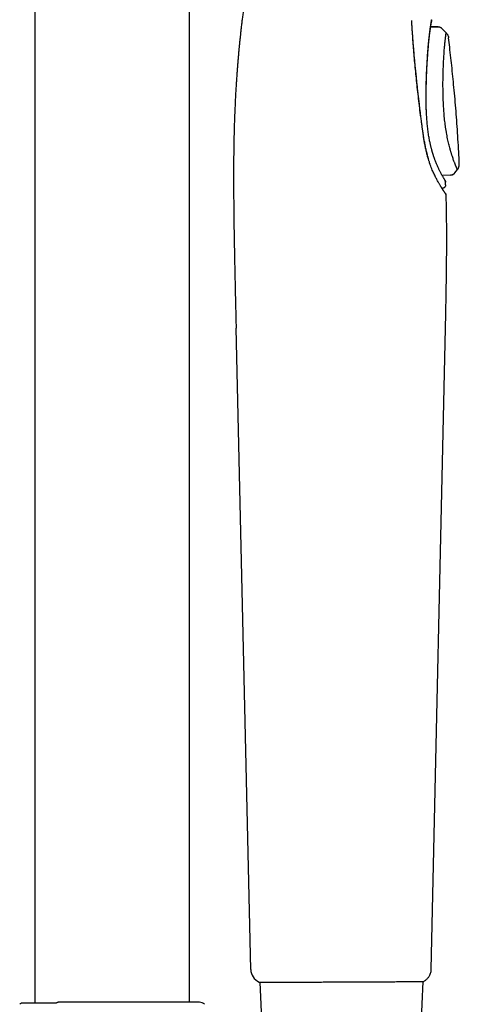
# Model space of a CAD drawing. Header units: millimetres. Extents: x 8 to 871, y 12 to 1888.
# Tile 113 of 114: x 777 to 840, y 1524 to 1664. Entities that reach past the tile are written whole.
import ezdxf

# ---------------------------------------------------------------- set-up
doc = ezdxf.new("R2010")
doc.units = ezdxf.units.MM

msp = doc.modelspace()

# ---------------------------------------------------------------- linework, layer by layer
at = {"color": 7, "linetype": 'Continuous', "lineweight": 30}
for p, q in [((779.5, 1839.51), (779.5, 1524.13)), ((801.4, 1524.26), (801.4, 1839.51)), ((832.92, 1663.28), (832.92, 1663.43)), ((836.66, 1662.53), (835.6, 1662.53)), ((836.65, 1662.51), (835.6, 1662.52)), ((836.65, 1662.49), (836.66, 1662.5)), ((837.23, 1662.28), (837.8, 1661.69)), ((837.23, 1662.27), (837.23, 1662.28)), ((838.13, 1661), (838.13, 1660.98)), ((839.04, 1641.84), (839.02, 1641.88)), ((839.02, 1641.87), (839.03, 1641.86)), ((839.04, 1641.84), (839.4, 1642.3)), ((839.4, 1642.3), (839.39, 1642.31)), ((837.2, 1641.53), (838.41, 1641.55)), ((837.71, 1640.17), (837.7, 1640.56)), ((837.7, 1640.56), (837.7, 1640.56)), ((837.7, 1640.56), (837.7, 1640.56)), ((838.41, 1641.56), (838.41, 1641.57)), ((837.26, 1639.65), (837.21, 1639.64)), ((837.7, 1638.92), (837.7, 1638.92)), ((837.71, 1640.16), (837.71, 1640.17)), ((837.74, 1638.77), (837.74, 1638.77)), ((810.09, 1528.91), (808.01, 1619.84)), ((837.65, 1619.84), (835.64, 1528.91)), ((811.36, 1527.1), (811.37, 1527.1)), ((811.37, 1527.1), (811.77, 1518.03)), ((834.13, 1518.03), (834.52, 1527.19)), ((834.61, 1527.21), (834.62, 1527.21)), ((782.84, 1524.25), (782.81, 1524.25)), ((782.89, 1524.26), (782.84, 1524.25))]:
    msp.add_line(p, q, dxfattribs=at)
at = {"color": 7, "linetype": 'Continuous', "lineweight": 30, "flags": 128}
for points in [[(839.04, 1641.86), (839.21, 1642.08), (839.39, 1642.31)], [(811.29, 1527.12), (811.34, 1527.11), (811.35, 1527.1)]]:
    msp.add_lwpolyline(points, dxfattribs=at)
at = {"color": 7, "linetype": 'Continuous', "lineweight": 30}
for centre, radius, start, end in [((835.26, 1663.52), 0.5, 331.7292, 359.3305), ((812.09, 1528.95), 2, 181.3108, 246.4303), ((778.06, 1523.26), 1, 123.012, 135), ((802.83, 1523.26), 1, 45, 90)]:
    msp.add_arc(centre, radius, start, end, dxfattribs=at)
for points, knots in [([(813.77, 1688.68), (813.67, 1688.27), (813.48, 1687.46), (813.19, 1686.26), (812.91, 1685.08), (812.64, 1683.93), (812.38, 1682.8), (812.13, 1681.69), (811.89, 1680.58), (811.64, 1679.46), (811.4, 1678.32), (811.17, 1677.22), (810.95, 1676.15), (810.74, 1675.11), (810.55, 1674.1), (810.36, 1673.12), (810.19, 1672.17), (810.03, 1671.24), (809.87, 1670.35), (809.73, 1669.49), (809.6, 1668.67), (809.48, 1667.87), (809.36, 1667.09), (809.25, 1666.33), (809.15, 1665.6), (809.05, 1664.89), (808.96, 1664.2), (808.88, 1663.55), (808.8, 1662.93), (808.73, 1662.33), (808.67, 1661.76), (808.61, 1661.21), (808.55, 1660.69), (808.5, 1660.18), (808.45, 1659.69), (808.41, 1659.22), (808.36, 1658.73), (808.32, 1658.23), (808.27, 1657.68), (808.22, 1657.1), (808.18, 1656.48), (808.13, 1655.84), (808.08, 1655.16), (808.04, 1654.46), (807.99, 1653.74), (807.95, 1653.01), (807.91, 1652.27), (807.88, 1651.5), (807.84, 1650.7), (807.81, 1649.88), (807.78, 1649.04), (807.75, 1648.16), (807.73, 1647.26), (807.71, 1646.33), (807.69, 1645.38), (807.68, 1644.4), (807.67, 1643.41), (807.67, 1642.38), (807.66, 1641.32), (807.66, 1640.22), (807.67, 1639.09), (807.68, 1637.92), (807.69, 1636.72), (807.7, 1635.5), (807.72, 1634.25), (807.74, 1632.97), (807.76, 1631.67), (807.79, 1630.32), (807.82, 1628.93), (807.85, 1627.49), (807.88, 1626.02), (807.91, 1624.52), (807.95, 1622.99), (807.98, 1621.42), (808.01, 1620.37), (808.02, 1619.84)], [0, 0, 0, 0, 0.018123, 0.035906, 0.053337, 0.070406, 0.087106, 0.103432, 0.119382, 0.136489, 0.153137, 0.169329, 0.185067, 0.200353, 0.215193, 0.229592, 0.243554, 0.257086, 0.270192, 0.282656, 0.294721, 0.306391, 0.317672, 0.328762, 0.339459, 0.349765, 0.359686, 0.369224, 0.378224, 0.386861, 0.395138, 0.403059, 0.410774, 0.418122, 0.425104, 0.431817, 0.438807, 0.446156, 0.453866, 0.462418, 0.471375, 0.480736, 0.490503, 0.500678, 0.511263, 0.521621, 0.532347, 0.543445, 0.554917, 0.566769, 0.579003, 0.591625, 0.60464, 0.618054, 0.631872, 0.645843, 0.660217, 0.675002, 0.690203, 0.706117, 0.722478, 0.739294, 0.756573, 0.774322, 0.792218, 0.810578, 0.829406, 0.848706, 0.868888, 0.889559, 0.910718, 0.932355, 0.95446, 0.977015, 1, 1, 1, 1]), ([(834.22, 1649.79), (834.19, 1649.99), (834.14, 1650.38), (834.07, 1650.95), (834.01, 1651.5), (833.95, 1652.01), (833.89, 1652.5), (833.84, 1652.95), (833.8, 1653.37), (833.75, 1653.77), (833.71, 1654.14), (833.68, 1654.48), (833.64, 1654.79), (833.61, 1655.08), (833.59, 1655.33), (833.57, 1655.53), (833.55, 1655.71), (833.53, 1655.89), (833.51, 1656.1), (833.48, 1656.35), (833.46, 1656.64), (833.42, 1656.96), (833.39, 1657.31), (833.36, 1657.67), (833.32, 1658.06), (833.28, 1658.47), (833.24, 1658.91), (833.2, 1659.37), (833.16, 1659.85), (833.12, 1660.37), (833.08, 1660.9), (833.04, 1661.47), (833, 1662.05), (832.96, 1662.66), (832.94, 1663.07), (832.92, 1663.28)], [0, 0, 0, 0, 0.042685, 0.083418, 0.122193, 0.159008, 0.193864, 0.22619, 0.256628, 0.285183, 0.311856, 0.33665, 0.359569, 0.380613, 0.399785, 0.413537, 0.426137, 0.438865, 0.452754, 0.47248, 0.494157, 0.517786, 0.543364, 0.570892, 0.599828, 0.630645, 0.663345, 0.697929, 0.735164, 0.774365, 0.815536, 0.858679, 0.903801, 0.950906, 1, 1, 1, 1]), ([(834.2, 1649.74), (834.15, 1650.18), (834.04, 1651.06), (833.89, 1652.37), (833.74, 1653.66), (833.61, 1654.94), (833.48, 1656.21), (833.36, 1657.44), (833.25, 1658.64), (833.16, 1659.81), (833.07, 1660.96), (832.99, 1662.1), (832.95, 1662.85), (832.92, 1663.23)], [0, 0, 0, 0, 0.093491, 0.186891, 0.28022, 0.373498, 0.466743, 0.559977, 0.647891, 0.735832, 0.823818, 0.911868, 1, 1, 1, 1]), ([(834.97, 1650.77), (834.96, 1650.9), (834.96, 1651.16), (834.95, 1651.56), (834.94, 1651.96), (834.94, 1652.37), (834.94, 1652.78), (834.95, 1653.25), (834.95, 1653.79), (834.97, 1654.38), (834.99, 1654.97), (835.01, 1655.56), (835.03, 1656.13), (835.06, 1656.69), (835.09, 1657.24), (835.12, 1657.74), (835.14, 1658.19), (835.17, 1658.6), (835.2, 1658.99), (835.23, 1659.38), (835.27, 1659.79), (835.3, 1660.23), (835.34, 1660.58), (835.36, 1660.8), (835.37, 1660.92), (835.39, 1661.03), (835.4, 1661.14), (835.41, 1661.25), (835.43, 1661.41), (835.45, 1661.61), (835.48, 1661.84), (835.5, 1662.02), (835.52, 1662.14), (835.53, 1662.22), (835.54, 1662.29), (835.55, 1662.36), (835.56, 1662.43), (835.57, 1662.5), (835.58, 1662.57), (835.59, 1662.63), (835.6, 1662.69), (835.61, 1662.75), (835.62, 1662.81), (835.63, 1662.88), (835.64, 1662.94), (835.65, 1662.99), (835.65, 1663.04), (835.66, 1663.09), (835.67, 1663.14), (835.68, 1663.2), (835.69, 1663.26), (835.7, 1663.32), (835.71, 1663.38), (835.72, 1663.43), (835.73, 1663.46), (835.73, 1663.49), (835.74, 1663.5), (835.74, 1663.51), (835.74, 1663.54), (835.75, 1663.55), (835.75, 1663.56), (835.75, 1663.56)], [0, 0, 0, 0, 0.020802, 0.041783, 0.062986, 0.084457, 0.106244, 0.128394, 0.160013, 0.191889, 0.22415, 0.256919, 0.288992, 0.321091, 0.353307, 0.385725, 0.411571, 0.437384, 0.463195, 0.489035, 0.514912, 0.550052, 0.585965, 0.595499, 0.605087, 0.614726, 0.624418, 0.634162, 0.643956, 0.666436, 0.689631, 0.713528, 0.72173, 0.73001, 0.738366, 0.746797, 0.755304, 0.763886, 0.772541, 0.78075, 0.78922, 0.79795, 0.806936, 0.816177, 0.82567, 0.835413, 0.842324, 0.8515, 0.861988, 0.873773, 0.886841, 0.901177, 0.918267, 0.933428, 0.946689, 0.953623, 0.959908, 0.965548, 0.97418, 0.994104, 1, 1, 1, 1]), ([(834.99, 1650.77), (834.98, 1650.89), (834.97, 1651.17), (834.96, 1651.61), (834.96, 1652.06), (834.96, 1652.5), (834.96, 1652.92), (834.96, 1653.35), (834.97, 1653.78), (834.98, 1654.22), (834.99, 1654.62), (835, 1655), (835.01, 1655.36), (835.02, 1655.69), (835.04, 1655.99), (835.05, 1656.26), (835.06, 1656.51), (835.07, 1656.75), (835.08, 1656.96), (835.09, 1657.16), (835.1, 1657.33), (835.11, 1657.47), (835.12, 1657.59), (835.13, 1657.71), (835.14, 1657.87), (835.15, 1658.07), (835.17, 1658.32), (835.19, 1658.59), (835.21, 1658.89), (835.23, 1659.2), (835.26, 1659.52), (835.28, 1659.85), (835.31, 1660.16), (835.34, 1660.47), (835.37, 1660.76), (835.4, 1661.04), (835.44, 1661.32), (835.47, 1661.58), (835.5, 1661.81), (835.53, 1662.02), (835.55, 1662.21), (835.58, 1662.38), (835.6, 1662.53), (835.62, 1662.68), (835.64, 1662.81), (835.66, 1662.93), (835.68, 1663.03), (835.69, 1663.12), (835.7, 1663.18), (835.71, 1663.22), (835.71, 1663.24), (835.72, 1663.26), (835.72, 1663.26), (835.71, 1663.26), (835.71, 1663.26)], [0, 0, 0, 0, 0.02096, 0.047768, 0.073548, 0.098324, 0.122115, 0.14494, 0.171074, 0.195856, 0.219302, 0.241422, 0.26222, 0.281675, 0.299753, 0.316456, 0.331785, 0.34574, 0.359739, 0.372013, 0.382562, 0.391384, 0.398704, 0.406122, 0.413951, 0.429372, 0.446177, 0.464369, 0.485408, 0.508021, 0.531801, 0.556599, 0.582353, 0.606596, 0.631632, 0.657463, 0.684091, 0.71152, 0.734991, 0.759, 0.78258, 0.805216, 0.82691, 0.847664, 0.871331, 0.893651, 0.914626, 0.934257, 0.952545, 0.961605, 0.971796, 0.983172, 0.995735, 1, 1, 1, 1]), ([(835.76, 1663.51), (835.76, 1663.52), (835.76, 1663.54), (835.75, 1663.56), (835.75, 1663.56)], [0, 0, 0, 0, 0.5396364, 1, 1, 1, 1]), ([(836.9, 1662.49), (836.87, 1662.5), (836.78, 1662.52), (836.7, 1662.52), (836.66, 1662.52)], [0, 0, 0, 0, 0.484848, 1, 1, 1, 1]), ([(837.23, 1662.28), (837.19, 1662.32), (837.11, 1662.39), (837, 1662.46), (836.93, 1662.48), (836.9, 1662.48)], [0, 0, 0, 0, 0.406405, 0.821013, 1, 1, 1, 1]), ([(837.23, 1662.27), (837.21, 1662.3), (837.19, 1662.33), (837.16, 1662.35), (837.15, 1662.35)], [0, 0, 0, 0, 0.780576, 1, 1, 1, 1]), ([(839.39, 1642.31), (839.39, 1642.32), (839.38, 1642.34), (839.36, 1642.39), (839.32, 1642.47), (839.28, 1642.56), (839.24, 1642.65), (839.21, 1642.72), (839.18, 1642.81), (839.14, 1642.9), (839.1, 1643), (839.06, 1643.1), (839.02, 1643.2), (838.97, 1643.33), (838.9, 1643.51), (838.81, 1643.75), (838.72, 1644.01), (838.65, 1644.23), (838.59, 1644.41), (838.55, 1644.54), (838.51, 1644.68), (838.47, 1644.82), (838.42, 1644.97), (838.38, 1645.11), (838.33, 1645.31), (838.26, 1645.58), (838.17, 1645.93), (838.08, 1646.3), (838, 1646.69), (837.92, 1647.11), (837.84, 1647.54), (837.76, 1648), (837.69, 1648.46), (837.63, 1648.92), (837.58, 1649.38), (837.53, 1649.85), (837.49, 1650.32), (837.46, 1650.78), (837.43, 1651.2), (837.42, 1651.5), (837.41, 1651.66), (837.41, 1651.7), (837.4, 1651.74), (837.4, 1651.78), (837.4, 1651.82), (837.4, 1651.87), (837.4, 1651.91), (837.39, 1651.98), (837.39, 1652.11), (837.38, 1652.29), (837.37, 1652.5), (837.37, 1652.73), (837.36, 1652.99), (837.35, 1653.27), (837.35, 1653.57), (837.35, 1653.88), (837.34, 1654.22), (837.34, 1654.57), (837.35, 1654.92), (837.35, 1655.27), (837.36, 1655.6), (837.37, 1655.95), (837.37, 1656.3), (837.39, 1656.66), (837.4, 1657.03), (837.42, 1657.39), (837.44, 1657.74), (837.45, 1658.09), (837.48, 1658.44), (837.5, 1658.79), (837.52, 1659.13), (837.55, 1659.47), (837.58, 1659.77), (837.6, 1660.04), (837.63, 1660.29), (837.65, 1660.51), (837.67, 1660.71), (837.69, 1660.89), (837.72, 1661.05), (837.73, 1661.19), (837.75, 1661.3), (837.76, 1661.4), (837.77, 1661.49), (837.78, 1661.56), (837.79, 1661.61), (837.8, 1661.64), (837.8, 1661.67), (837.8, 1661.68), (837.8, 1661.69), (837.8, 1661.69), (837.8, 1661.69)], [0, 0, 0, 0, 0.012283, 0.027832, 0.044007, 0.060814, 0.0693, 0.077939, 0.086731, 0.095676, 0.105132, 0.114092, 0.121951, 0.129805, 0.145512, 0.16122, 0.176929, 0.192639, 0.199693, 0.206747, 0.21386, 0.22124, 0.228616, 0.235649, 0.242003, 0.257126, 0.272617, 0.288462, 0.304657, 0.3212, 0.338097, 0.355358, 0.372989, 0.388796, 0.404875, 0.421227, 0.437857, 0.452718, 0.46779, 0.48123, 0.482559, 0.48389, 0.485222, 0.486556, 0.487919, 0.48952, 0.491014, 0.491907, 0.497155, 0.503295, 0.510314, 0.518201, 0.526951, 0.536562, 0.546414, 0.55704, 0.568448, 0.580652, 0.593649, 0.605074, 0.617035, 0.62953, 0.642566, 0.656166, 0.670453, 0.684491, 0.698977, 0.713814, 0.728913, 0.744187, 0.76162, 0.778455, 0.79472, 0.810437, 0.82562, 0.840273, 0.854398, 0.869313, 0.883559, 0.897108, 0.909925, 0.922024, 0.93471, 0.94655, 0.957553, 0.967725, 0.977063, 0.985563, 0.993214, 1, 1, 1, 1]), ([(837.81, 1661.69), (837.84, 1661.66), (837.9, 1661.59), (837.98, 1661.46), (838.05, 1661.32), (838.11, 1661.17), (838.13, 1661.06), (838.13, 1661)], [0, 0, 0, 0, 0.185035, 0.3723377, 0.5606133, 0.7817408, 1, 1, 1, 1]), ([(839.66, 1643.09), (839.63, 1643.67), (839.58, 1644.85), (839.47, 1646.62), (839.36, 1648.41), (839.23, 1650.16), (839.09, 1651.88), (838.94, 1653.54), (838.78, 1655.13), (838.63, 1656.66), (838.46, 1658.17), (838.3, 1659.61), (838.19, 1660.55), (838.13, 1661)], [0, 0, 0, 0, 0.09613, 0.197203, 0.296587, 0.394274, 0.490253, 0.584515, 0.671806, 0.757548, 0.841729, 0.924336, 1, 1, 1, 1]), ([(837.7, 1640.56), (837.69, 1640.58), (837.69, 1640.61), (837.68, 1640.65), (837.67, 1640.69), (837.66, 1640.73), (837.64, 1640.78), (837.62, 1640.81), (837.6, 1640.84), (837.59, 1640.86), (837.58, 1640.89), (837.56, 1640.91), (837.53, 1640.96), (837.48, 1641.04), (837.42, 1641.15), (837.35, 1641.27), (837.27, 1641.39), (837.19, 1641.53), (837.11, 1641.69), (837.03, 1641.84), (836.95, 1642.01), (836.86, 1642.18), (836.78, 1642.35), (836.69, 1642.53), (836.61, 1642.72), (836.52, 1642.92), (836.42, 1643.14), (836.33, 1643.37), (836.25, 1643.58), (836.18, 1643.77), (836.12, 1643.93), (836.07, 1644.09), (836.02, 1644.23), (835.98, 1644.35), (835.95, 1644.46), (835.92, 1644.55), (835.9, 1644.62), (835.88, 1644.67), (835.87, 1644.7), (835.86, 1644.75), (835.84, 1644.8), (835.82, 1644.88), (835.79, 1644.98), (835.76, 1645.1), (835.72, 1645.24), (835.68, 1645.4), (835.63, 1645.58), (835.58, 1645.79), (835.53, 1646.02), (835.48, 1646.27), (835.42, 1646.55), (835.36, 1646.86), (835.31, 1647.2), (835.25, 1647.57), (835.2, 1647.96), (835.15, 1648.37), (835.11, 1648.77), (835.08, 1649.17), (835.05, 1649.6), (835.02, 1650.04), (835, 1650.43), (834.99, 1650.68), (834.99, 1650.77)], [0, 0, 0, 0, 0.003524, 0.007332, 0.011499, 0.01609, 0.023914, 0.03297, 0.043368, 0.055018, 0.066805, 0.078526, 0.090181, 0.121882, 0.153064, 0.180451, 0.207394, 0.233697, 0.25906, 0.284, 0.308, 0.331061, 0.353184, 0.374574, 0.396953, 0.420698, 0.44289, 0.466128, 0.490394, 0.505174, 0.52029, 0.534414, 0.546911, 0.55778, 0.56702, 0.57463, 0.580611, 0.584167, 0.586765, 0.590016, 0.594709, 0.601069, 0.608966, 0.618399, 0.629367, 0.641869, 0.655901, 0.67146, 0.68854, 0.707136, 0.727239, 0.748837, 0.771957, 0.796677, 0.822993, 0.85089, 0.875332, 0.900843, 0.927404, 0.954995, 0.983593, 1, 1, 1, 1]), ([(834.59, 1647.1), (834.58, 1647.14), (834.57, 1647.23), (834.55, 1647.36), (834.53, 1647.49), (834.51, 1647.62), (834.49, 1647.76), (834.46, 1647.94), (834.43, 1648.14), (834.4, 1648.36), (834.37, 1648.59), (834.34, 1648.86), (834.3, 1649.14), (834.26, 1649.46), (834.23, 1649.67), (834.22, 1649.79)], [0, 0, 0, 0, 0.050333, 0.098963, 0.145886, 0.19185, 0.246, 0.31105, 0.387007, 0.466222, 0.554613, 0.652183, 0.758935, 0.874873, 1, 1, 1, 1]), ([(835.27, 1643.78), (835.22, 1643.95), (835.13, 1644.29), (835, 1644.82), (834.88, 1645.36), (834.77, 1645.91), (834.67, 1646.47), (834.6, 1646.85), (834.57, 1647.04)], [0, 0, 0, 0, 0.165757, 0.331662, 0.497859, 0.664518, 0.831827, 1, 1, 1, 1]), ([(835.28, 1643.86), (835.26, 1643.92), (835.23, 1644.06), (835.17, 1644.27), (835.11, 1644.5), (835.05, 1644.75), (834.98, 1645.03), (834.91, 1645.32), (834.85, 1645.64), (834.78, 1645.97), (834.72, 1646.32), (834.65, 1646.7), (834.61, 1646.96), (834.59, 1647.1)], [0, 0, 0, 0, 0.06216, 0.130546, 0.205212, 0.28624, 0.373711, 0.467673, 0.562224, 0.66268, 0.769096, 0.881522, 1, 1, 1, 1]), ([(835.55, 1642.97), (835.54, 1643), (835.52, 1643.07), (835.48, 1643.18), (835.43, 1643.32), (835.39, 1643.48), (835.33, 1643.66), (835.3, 1643.79), (835.28, 1643.86)], [0, 0, 0, 0, 0.113803, 0.248436, 0.40403, 0.580816, 0.779217, 1, 1, 1, 1]), ([(839.39, 1642.31), (839.42, 1642.35), (839.48, 1642.42), (839.54, 1642.55), (839.59, 1642.69), (839.63, 1642.82), (839.65, 1642.97), (839.65, 1643.06), (839.65, 1643.11)], [0, 0, 0, 0, 0.1647257, 0.3317496, 0.5000139, 0.668275, 0.8352895, 1, 1, 1, 1]), ([(837.05, 1639.9), (837.02, 1639.94), (836.97, 1640.02), (836.89, 1640.16), (836.8, 1640.32), (836.7, 1640.5), (836.58, 1640.7), (836.47, 1640.91), (836.35, 1641.14), (836.23, 1641.38), (836.1, 1641.65), (835.97, 1641.94), (835.83, 1642.25), (835.69, 1642.6), (835.6, 1642.84), (835.55, 1642.97)], [0, 0, 0, 0, 0.055424, 0.11588, 0.181352, 0.251839, 0.327354, 0.407923, 0.481036, 0.55792, 0.638608, 0.723133, 0.811525, 0.903808, 1, 1, 1, 1]), ([(838.42, 1641.55), (838.45, 1641.55), (838.51, 1641.55), (838.59, 1641.57), (838.68, 1641.59), (838.76, 1641.63), (838.84, 1641.67), (838.91, 1641.73), (838.98, 1641.79), (839.02, 1641.83), (839.03, 1641.85)], [0, 0, 0, 0, 0.122303, 0.246888, 0.373042, 0.499995, 0.626949, 0.753105, 0.877693, 1, 1, 1, 1]), ([(838.42, 1641.54), (838.48, 1641.55), (838.6, 1641.55), (838.77, 1641.62), (838.92, 1641.71), (839, 1641.8), (839.04, 1641.84)], [0, 0, 0, 0, 0.246916, 0.500004, 0.75309, 1, 1, 1, 1]), ([(839.4, 1642.3), (839.43, 1642.34), (839.49, 1642.43), (839.56, 1642.57), (839.62, 1642.73), (839.66, 1642.91), (839.66, 1643.03), (839.66, 1643.09)], [0, 0, 0, 0, 0.184678, 0.372098, 0.560714, 0.782084, 1, 1, 1, 1]), ([(837.64, 1640.78), (837.65, 1640.76), (837.67, 1640.72), (837.69, 1640.64), (837.7, 1640.58), (837.7, 1640.55)], [0, 0, 0, 0, 0.226079, 0.6237984, 1, 1, 1, 1]), ([(837.71, 1640.16), (837.71, 1640.23), (837.71, 1640.36), (837.7, 1640.49), (837.7, 1640.55)], [0, 0, 0, 0, 0.500376, 1, 1, 1, 1]), ([(837.65, 1638.98), (837.64, 1638.99), (837.63, 1639.02), (837.59, 1639.06), (837.56, 1639.11), (837.53, 1639.16), (837.49, 1639.21), (837.46, 1639.26), (837.43, 1639.3), (837.4, 1639.34), (837.38, 1639.37), (837.36, 1639.4), (837.34, 1639.44), (837.32, 1639.47), (837.29, 1639.52), (837.25, 1639.57), (837.21, 1639.64), (837.16, 1639.72), (837.11, 1639.8), (837.07, 1639.87), (837.05, 1639.91)], [0, 0, 0, 0, 0.092402, 0.177768, 0.256043, 0.32718, 0.391145, 0.447914, 0.49747, 0.539805, 0.566756, 0.594492, 0.626129, 0.66166, 0.701078, 0.74437, 0.800344, 0.861642, 0.928214, 1, 1, 1, 1]), ([(837.71, 1640.16), (837.71, 1640.13), (837.71, 1640.07), (837.69, 1639.98), (837.65, 1639.89), (837.59, 1639.81), (837.52, 1639.74), (837.43, 1639.69), (837.35, 1639.66), (837.28, 1639.65), (837.26, 1639.65)], [0, 0, 0, 0, 0.117046, 0.240654, 0.36906, 0.500005, 0.63095, 0.759353, 0.882958, 1, 1, 1, 1]), ([(837.74, 1638.77), (837.74, 1638.8), (837.72, 1638.86), (837.69, 1638.92), (837.67, 1638.96)], [0, 0, 0, 0, 0.480247, 1, 1, 1, 1]), ([(837.69, 1638.92), (837.7, 1638.92), (837.71, 1638.9), (837.73, 1638.86), (837.75, 1638.81), (837.75, 1638.78), (837.75, 1638.77)], [0, 0, 0, 0, 0.091887, 0.443536, 0.782117, 1, 1, 1, 1]), ([(837.75, 1638.75), (837.77, 1637.74), (837.82, 1635.7), (837.83, 1632.6), (837.82, 1629.46), (837.78, 1626.28), (837.72, 1623.07), (837.68, 1620.92), (837.65, 1619.84)], [0, 0, 0, 0, 0.160564, 0.324225, 0.490565, 0.659069, 0.829122, 1, 1, 1, 1]), ([(835.64, 1528.91), (835.64, 1528.83), (835.63, 1528.67), (835.58, 1528.43), (835.5, 1528.18), (835.39, 1527.98), (835.28, 1527.8), (835.17, 1527.66), (835.05, 1527.53), (834.92, 1527.41), (834.78, 1527.3), (834.67, 1527.24), (834.62, 1527.21)], [0, 0, 0, 0, 0.114143, 0.233064, 0.356113, 0.482465, 0.568089, 0.654424, 0.74113, 0.827859, 0.914263, 1, 1, 1, 1]), ([(811.35, 1527.1), (811.35, 1527.1), (811.36, 1527.1), (811.36, 1527.1), (811.37, 1527.1), (811.38, 1527.1), (811.38, 1527.1), (811.4, 1527.1), (811.41, 1527.1), (811.44, 1527.1), (811.47, 1527.1), (811.5, 1527.1), (811.56, 1527.1), (811.65, 1527.1), (811.77, 1527.1), (811.92, 1527.1), (812.08, 1527.1), (812.27, 1527.1), (812.49, 1527.11), (812.72, 1527.11), (812.98, 1527.11), (813.25, 1527.11), (813.55, 1527.11), (813.86, 1527.11), (814.2, 1527.11), (814.55, 1527.11), (814.91, 1527.11), (815.3, 1527.11), (815.7, 1527.11), (816.11, 1527.11), (816.54, 1527.11), (816.98, 1527.12), (817.44, 1527.12), (817.9, 1527.12), (818.38, 1527.12), (818.87, 1527.12), (819.36, 1527.12), (819.86, 1527.12), (820.37, 1527.13), (820.88, 1527.13), (821.4, 1527.13), (821.92, 1527.13), (822.27, 1527.13), (822.44, 1527.13)], [0, 0, 0, 0, 0.00226, 0.007016, 0.013064, 0.020527, 0.029526, 0.040185, 0.052617, 0.066631, 0.081696, 0.097259, 0.112767, 0.142678, 0.171938, 0.201441, 0.231079, 0.260563, 0.290017, 0.319544, 0.349134, 0.378743, 0.408348, 0.437931, 0.467475, 0.496958, 0.526422, 0.555936, 0.585493, 0.615081, 0.644689, 0.674308, 0.703926, 0.733536, 0.763135, 0.792751, 0.822381, 0.852017, 0.881651, 0.911274, 0.940876, 0.970452, 1, 1, 1, 1]), ([(822.43, 1527.13), (822.61, 1527.14), (822.96, 1527.14), (823.31, 1527.14), (823.49, 1527.14)], [0, 0, 0, 0, 0.500045, 1, 1, 1, 1]), ([(823.48, 1527.14), (823.6, 1527.14), (823.83, 1527.14), (824.15, 1527.15), (824.44, 1527.15), (824.71, 1527.15), (824.95, 1527.15), (825.16, 1527.15), (825.36, 1527.15), (825.56, 1527.15), (825.77, 1527.15), (825.98, 1527.15), (826.28, 1527.16), (826.68, 1527.16), (827.16, 1527.16), (827.63, 1527.16), (828.12, 1527.16), (828.62, 1527.17), (829.12, 1527.17), (829.61, 1527.17), (830.08, 1527.17), (830.53, 1527.17), (830.97, 1527.18), (831.38, 1527.18), (831.77, 1527.18), (832.14, 1527.18), (832.48, 1527.18), (832.8, 1527.18), (833.1, 1527.18), (833.37, 1527.18), (833.61, 1527.18), (833.83, 1527.18), (834.01, 1527.19), (834.17, 1527.19), (834.28, 1527.19), (834.37, 1527.19), (834.42, 1527.19), (834.47, 1527.19), (834.49, 1527.19), (834.53, 1527.19), (834.57, 1527.19), (834.6, 1527.2), (834.61, 1527.21)], [0, 0, 0, 0, 0.020246, 0.038868, 0.055879, 0.07129, 0.085109, 0.097343, 0.107996, 0.120514, 0.132845, 0.14533, 0.157971, 0.187222, 0.216626, 0.246046, 0.275487, 0.309134, 0.342783, 0.376429, 0.410075, 0.443713, 0.477325, 0.510894, 0.544463, 0.578091, 0.611744, 0.645402, 0.67906, 0.712695, 0.74628, 0.779129, 0.812051, 0.845055, 0.878109, 0.89821, 0.919553, 0.942132, 0.95608, 0.970781, 0.98634, 1, 1, 1, 1]), ([(834.55, 1527.19), (834.56, 1527.19), (834.59, 1527.19), (834.61, 1527.2), (834.62, 1527.21)], [0, 0, 0, 0, 0.330477, 1, 1, 1, 1]), ([(777.63, 1524.13), (777.61, 1524.13), (777.57, 1524.12), (777.53, 1524.1), (777.51, 1524.09)], [0, 0, 0, 0, 0.52721, 1, 1, 1, 1]), ([(782.53, 1524.13), (782.49, 1524.13), (782.36, 1524.14), (782.13, 1524.14), (781.86, 1524.13), (781.62, 1524.13), (781.41, 1524.13), (781.22, 1524.13), (781.06, 1524.13), (780.92, 1524.13), (780.8, 1524.13), (780.69, 1524.13), (780.59, 1524.13), (780.48, 1524.13), (780.29, 1524.13), (780.02, 1524.13), (779.68, 1524.13), (779.37, 1524.13), (779.1, 1524.13), (778.87, 1524.13), (778.67, 1524.13), (778.5, 1524.13), (778.34, 1524.13), (778.23, 1524.13), (778.16, 1524.13), (778.12, 1524.13), (778.08, 1524.13), (778.04, 1524.13), (777.99, 1524.13), (777.94, 1524.13), (777.89, 1524.13), (777.84, 1524.13), (777.79, 1524.13), (777.74, 1524.13), (777.7, 1524.13), (777.66, 1524.13), (777.64, 1524.13), (777.63, 1524.13), (777.63, 1524.13)], [0, 0, 0, 0, 0.01315, 0.046515, 0.077244, 0.105419, 0.13108, 0.154259, 0.174967, 0.191786, 0.206611, 0.220943, 0.235383, 0.24995, 0.264647, 0.315699, 0.367749, 0.419855, 0.47187, 0.513395, 0.554907, 0.596299, 0.636035, 0.673646, 0.686308, 0.69871, 0.711694, 0.726692, 0.743731, 0.762812, 0.783938, 0.807111, 0.833589, 0.862324, 0.893324, 0.926595, 0.96215, 1, 1, 1, 1]), ([(782.79, 1524.24), (782.76, 1524.24), (782.7, 1524.23), (782.62, 1524.19), (782.56, 1524.15), (782.53, 1524.13)], [0, 0, 0, 0, 0.2606463, 0.6813739, 1, 1, 1, 1]), ([(782.54, 1524.09), (782.54, 1524.1), (782.54, 1524.11), (782.53, 1524.12), (782.53, 1524.13), (782.53, 1524.13), (782.53, 1524.13), (782.53, 1524.13)], [0, 0, 0, 0, 0.198049, 0.438008, 0.722613, 0.921143, 1, 1, 1, 1]), ([(802.83, 1524.26), (802.83, 1524.26), (802.82, 1524.26), (802.78, 1524.26), (802.71, 1524.26), (802.61, 1524.26), (802.48, 1524.26), (802.33, 1524.26), (802.17, 1524.26), (802, 1524.26), (801.81, 1524.26), (801.61, 1524.26), (801.39, 1524.26), (801.15, 1524.26), (800.91, 1524.26), (800.67, 1524.26), (800.43, 1524.26), (800.19, 1524.26), (799.94, 1524.26), (799.67, 1524.26), (799.4, 1524.26), (799.12, 1524.26), (798.8, 1524.26), (798.46, 1524.26), (798.09, 1524.26), (797.7, 1524.26), (797.31, 1524.26), (796.9, 1524.26), (796.49, 1524.26), (796.05, 1524.26), (795.6, 1524.26), (795.14, 1524.26), (794.66, 1524.26), (794.18, 1524.26), (793.7, 1524.26), (793.2, 1524.26), (792.67, 1524.26), (792.11, 1524.26), (791.51, 1524.26), (790.91, 1524.26), (790.31, 1524.26), (789.71, 1524.26), (789.11, 1524.26), (788.53, 1524.26), (787.95, 1524.26), (787.38, 1524.26), (786.82, 1524.26), (786.27, 1524.26), (785.77, 1524.26), (785.34, 1524.26), (784.97, 1524.26), (784.61, 1524.26), (784.25, 1524.26), (783.9, 1524.26), (783.55, 1524.26), (783.21, 1524.26), (783, 1524.26), (782.89, 1524.26)], [0, 0, 0, 0, 0.021783, 0.043462, 0.065087, 0.086711, 0.108384, 0.130156, 0.148075, 0.165923, 0.183726, 0.201513, 0.219313, 0.237154, 0.255064, 0.269725, 0.284339, 0.29892, 0.313485, 0.328049, 0.342627, 0.357234, 0.371887, 0.389411, 0.406867, 0.424282, 0.441681, 0.459092, 0.476542, 0.494056, 0.512561, 0.530986, 0.549363, 0.567723, 0.586096, 0.604515, 0.623011, 0.644897, 0.666677, 0.688403, 0.710128, 0.731902, 0.753777, 0.775059, 0.796244, 0.81738, 0.838513, 0.859692, 0.880963, 0.895902, 0.910792, 0.925648, 0.940486, 0.955325, 0.970179, 0.985065, 1, 1, 1, 1])]:
    msp.add_open_spline(points, degree=3, knots=knots, dxfattribs=at)

doc.saveas('drawing.dxf')
